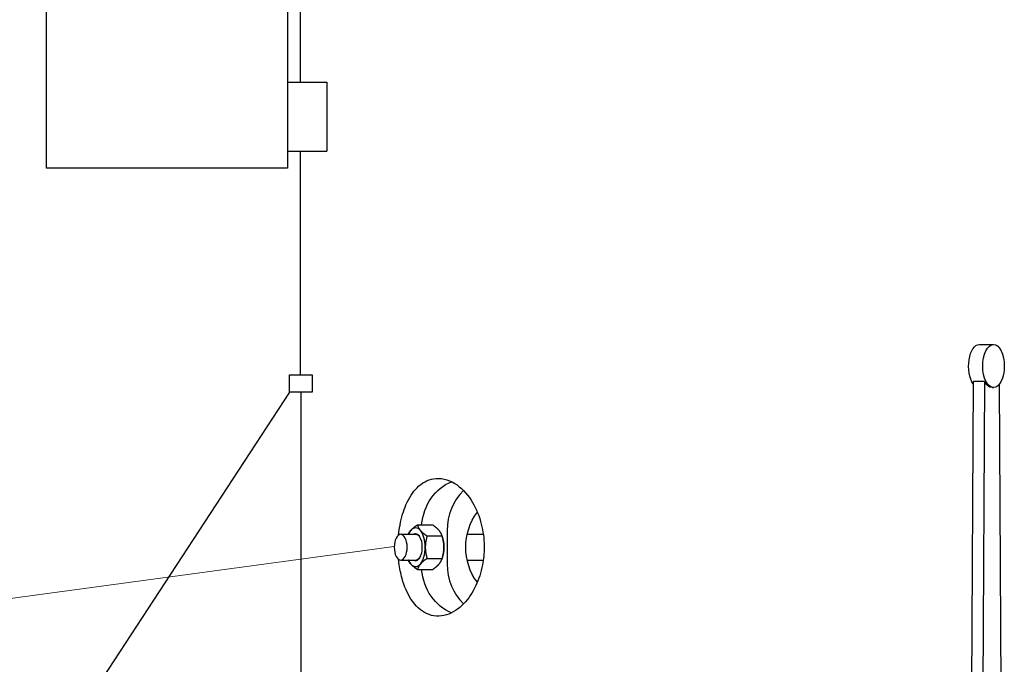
# Model space of a CAD drawing. Header units: inches. Extents: x 1 to 669, y 0 to 417.
# Tile 6 of 256: x 82 to 111, y 185 to 204. Entities that reach past the tile are written whole.
import ezdxf

# ---------------------------------------------------------------- set-up
doc = ezdxf.new("R2010")
doc.units = ezdxf.units.IN
doc.header["$LTSCALE"] = 12
doc.header["$MEASUREMENT"] = 0
doc.layers.get('0').update_dxf_attribs({"linetype": 'CONTINUOUS'})
doc.layers.add('Leader', color=41, linetype='CONTINUOUS', lineweight=13)
doc.layers.add('Q', color=4, linetype='CONTINUOUS')

msp = doc.modelspace()

# ---------------------------------------------------------------- linework, layer by layer
for p, q in [((82.9636, 199.62097), (82.9636, 217.62097)), ((89.9636, 217.62097), (89.9636, 199.62097)), ((90.3386, 202.12097), (90.3386, 215.12097)), ((89.9636, 202.12097), (91.10123, 202.12097)), ((91.10123, 202.12097), (91.10123, 200.12097)), ((89.9636, 200.12097), (91.10123, 200.12097)), ((90.3386, 193.62097), (90.3386, 200.12097)), ((89.9636, 199.62097), (82.9636, 199.62097)), ((90.0261, 193.12097), (90.0261, 193.62097)), ((90.0261, 193.62097), (90.68018, 193.62097)), ((90.68018, 193.62097), (90.68018, 193.12097)), ((90.0261, 193.12097), (82.82503, 182.12097)), ((90.68018, 193.12097), (90.0261, 193.12097)), ((90.35314, 193.12097), (90.35314, 182.12097)), ((93.73597, 189.27049), (94.1717, 189.27049)), ((93.25019, 188.99597), (93.69619, 188.99597)), ((94.45637, 188.93924), (94.44454, 188.97371)), ((94.59947, 189.1051), (94.59947, 188.13685)), ((95.18106, 188.99597), (95.64828, 188.99597)), ((94.45295, 188.94573), (94.01722, 188.94573)), ((93.25019, 188.24597), (93.69619, 188.24597)), ((94.01722, 188.29621), (94.45295, 188.29621)), ((94.45637, 188.30271), (94.44454, 188.26824)), ((95.18106, 188.24597), (95.64828, 188.24597)), ((93.73597, 187.97145), (94.1717, 187.97145))]:
    msp.add_line(p, q)
at = {"extrusion": (-2.57188e-16, 6.09266e-18, -1)}
msp.add_ellipse((95.1485, 189.1051), major_axis=(0, 1.5), ratio=0.8660254, start_param=-1.46030757, end_param=-0.33093289, dxfattribs=at)
for centre, major_axis, ratio, start_param, end_param in [((95.8985, 189.1051), (0, -1.5), 0.8660254, -2.45436206, -1.57079633), ((93.6832, 188.62097), (0, -0.5625), 0.5, -2.61799388, -2.30052398), ((93.6832, 188.62097), (0, 0.5625), 0.5, -0.52359878, 0.52359878), ((93.6832, 188.62097), (0, 0.39), 0.5, 0, 0.27824682), ((93.6832, 188.62097), (0, -0.39), 0.5, -0.27824682, 3.14159265), ((93.6832, 188.62097), (0, 0.5625), 0.5, -1.57079633, -0.52359878), ((93.6832, 188.62097), (0, 0.5625), 0.5, -2.61799388, -1.57079633), ((93.6832, 188.62097), (0, -0.5625), 0.5, -0.84106867, -0.52359878), ((93.6832, 188.62097), (0, -0.5625), 0.5, -0.52359878, 0.52359878), ((95.8985, 188.13685), (0, -1.5), 0.8660254, -1.57079633, -0.6872306)]:
    msp.add_ellipse(centre, major_axis=major_axis, ratio=ratio, start_param=start_param, end_param=end_param)
at = {"extrusion": (-2.36113e-16, 1.20674e-17, -1)}
msp.add_ellipse((96.46837, 188.62097), major_axis=(0, 1.53303), ratio=0.8660254, start_param=-2.29724767, end_param=-0.84434499, dxfattribs=at)
at = {"extrusion": (-2.96059e-16, 2.90832e-32, -1)}
msp.add_ellipse((93.25019, 188.62097), major_axis=(0, 0.375), ratio=0.5, start_param=-3.14159265, end_param=3.14159265, dxfattribs=at)
at = {"extrusion": (-2.96059e-16, 9.0513e-32, -1)}
msp.add_ellipse((93.69619, 188.62097), major_axis=(0, 0.375), ratio=0.5, start_param=0, end_param=0.58746915, dxfattribs=at)
at = {"extrusion": (-2.74416e-16, 2.55342e-17, -1)}
msp.add_ellipse((94.22447, 188.62097), major_axis=(0, -0.5625), ratio=0.5, start_param=-2.17220105, end_param=-1.57079633, dxfattribs=at)
at = {"extrusion": (-1.97373e-16, -1.3874e-32, -1)}
msp.add_ellipse((94.22447, 188.62097), major_axis=(0, -0.5625), ratio=0.5, start_param=-1.57079633, end_param=-0.96939161, dxfattribs=at)
at = {"extrusion": (-3.2847e-16, -2.04404e-17, -1)}
msp.add_ellipse((93.69619, 188.62097), major_axis=(0, -0.375), ratio=0.5, start_param=-0.58746915, end_param=0, dxfattribs=at)
at = {"extrusion": (-1.82483e-16, -4.40047e-18, -1)}
msp.add_ellipse((95.1485, 188.13685), major_axis=(0, -1.5), ratio=0.8660254, start_param=0.33093289, end_param=1.46030757, dxfattribs=at)
for points, knots in [([(93.1907, 188.9766), (93.20019, 189.07489), (93.21363, 189.17135), (93.27092, 189.4839), (93.33021, 189.6813), (93.49328, 190.05848), (93.60252, 190.22378), (93.87051, 190.49467), (94.0351, 190.58237), (94.40612, 190.64348), (94.61694, 190.59779), (94.99647, 190.36167), (95.16001, 190.19551), (95.40739, 189.81114), (95.50299, 189.60441), (95.62689, 189.17042), (95.66211, 188.95761), (95.67286, 188.6979), (95.67365, 188.6594), (95.67366, 188.62097)], [37.20614295, 37.20614295, 37.20614295, 37.20614295, 37.97921244, 37.97921244, 39.78055261, 39.78055261, 41.95002006, 41.95002006, 44.55089345, 44.55089345, 47.54721694, 47.54721694, 50.14389097, 50.14389097, 52.25416853, 52.25416853, 54.01179516, 54.01179516, 54.31792792, 54.31792792, 54.31792792, 54.31792792]), ([(95.67366, 188.62097), (95.67364, 188.44773), (95.65751, 188.27591), (95.58483, 187.89043), (95.51859, 187.68872), (95.33633, 187.29918), (95.21533, 187.12431), (94.92544, 186.82182), (94.75208, 186.7125), (94.38293, 186.59857), (94.1858, 186.60986), (93.83616, 186.77215), (93.68003, 186.91236), (93.44412, 187.27862), (93.35549, 187.47944), (93.25099, 187.85861), (93.22068, 188.01174), (93.19701, 188.20416), (93.19366, 188.23467), (93.1907, 188.26535)], [17.99800827, 17.99800827, 17.99800827, 17.99800827, 19.37809784, 19.37809784, 21.19933032, 21.19933032, 23.35471287, 23.35471287, 25.97687243, 25.97687243, 28.95867152, 28.95867152, 31.698354, 31.698354, 33.85062625, 33.85062625, 35.13555293, 35.13555293, 35.37600212, 35.37600212, 35.37600212, 35.37600212])]:
    msp.add_open_spline(points, degree=3, knots=knots)
for points, weights in [([(93.54257, 189.10811), (93.60784, 189.18347), (93.73597, 189.27049)], [1, 1.0638190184, 1.05045771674]), ([(93.73597, 189.27049), (93.75856, 189.18347), (93.82382, 189.10811)], [1.05045771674, 1.0638190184, 1]), ([(94.36509, 189.10811), (94.29983, 189.18347), (94.1717, 189.27049)], [1, 1.0638190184, 1.05045771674]), ([(93.47157, 188.99597), (93.49581, 189.05411), (93.54257, 189.10811)], [1.05160264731, 1.0449194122, 1]), ([(93.82382, 189.10811), (93.88909, 189.03275), (94.01722, 188.94573)], [1, 1.0638190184, 1.05045771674]), ([(94.45295, 188.94573), (94.43035, 189.03275), (94.36509, 189.10811)], [1.05045771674, 1.0638190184, 1]), ([(94.01722, 188.94573), (93.96445, 188.77169), (93.96445, 188.62097)], [1.05045771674, 1.0638190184, 1]), ([(94.50572, 188.62097), (94.50572, 188.77169), (94.45295, 188.94573)], [1, 1.0638190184, 1.05045771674]), ([(93.96445, 188.62097), (93.96445, 188.47025), (94.01722, 188.29621)], [1, 1.0638190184, 1.05045771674]), ([(94.45295, 188.29621), (94.50572, 188.47025), (94.50572, 188.62097)], [1.05045771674, 1.0638190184, 1]), ([(93.54257, 188.13383), (93.49581, 188.18784), (93.47157, 188.24597)], [1, 1.0449194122, 1.05160264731]), ([(93.73597, 187.97145), (93.60784, 188.05847), (93.54257, 188.13383)], [1.05045771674, 1.0638190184, 1]), ([(93.82382, 188.13383), (93.75856, 188.05847), (93.73597, 187.97145)], [1, 1.0638190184, 1.05045771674]), ([(94.01722, 188.29621), (93.88909, 188.20919), (93.82382, 188.13383)], [1.05045771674, 1.0638190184, 1]), ([(94.1717, 187.97145), (94.29983, 188.05847), (94.36509, 188.13383)], [1.05045771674, 1.0638190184, 1]), ([(94.36509, 188.13383), (94.43035, 188.20919), (94.45295, 188.29621)], [1, 1.0638190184, 1.05045771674])]:
    msp.add_rational_spline(points, weights, degree=2)
at = {"layer": 'Leader'}
msp.add_line((93.06299, 188.64228), (70.4055, 185.57623), dxfattribs=at)
at = {"layer": 'Q'}
for p, q in [((110.05123, 194.50461), (110.4626, 194.50461)), ((109.81542, 181.88049), (109.87618, 193.43249)), ((110.20094, 193.43249), (109.87618, 193.43249)), ((110.20094, 193.43249), (110.14018, 181.88049)), ((110.41929, 193.25461), (110.4626, 193.25461)), ((110.69753, 182.04813), (110.63802, 193.36238))]:
    msp.add_line(p, q, dxfattribs=at)
at = {"layer": 'Q', "extrusion": (-2.46723e-16, -2.3647e-17, -1)}
msp.add_ellipse((110.05123, 193.87961), major_axis=(0, 0.625), ratio=0.5, start_param=-2.54558601, end_param=0, dxfattribs=at)
at = {"layer": 'Q'}
msp.add_ellipse((110.4626, 193.87961), major_axis=(0, -0.625), ratio=0.5, start_param=-4.71238898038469, end_param=1.570796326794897, dxfattribs=at)
at = {"layer": 'Q', "extrusion": (-3.55271e-16, 1.9104e-31, -1)}
msp.add_ellipse((110.41929, 193.87961), major_axis=(0, -0.625), ratio=0.5, start_param=0, end_param=0.77361495, dxfattribs=at)

doc.saveas('drawing.dxf')
